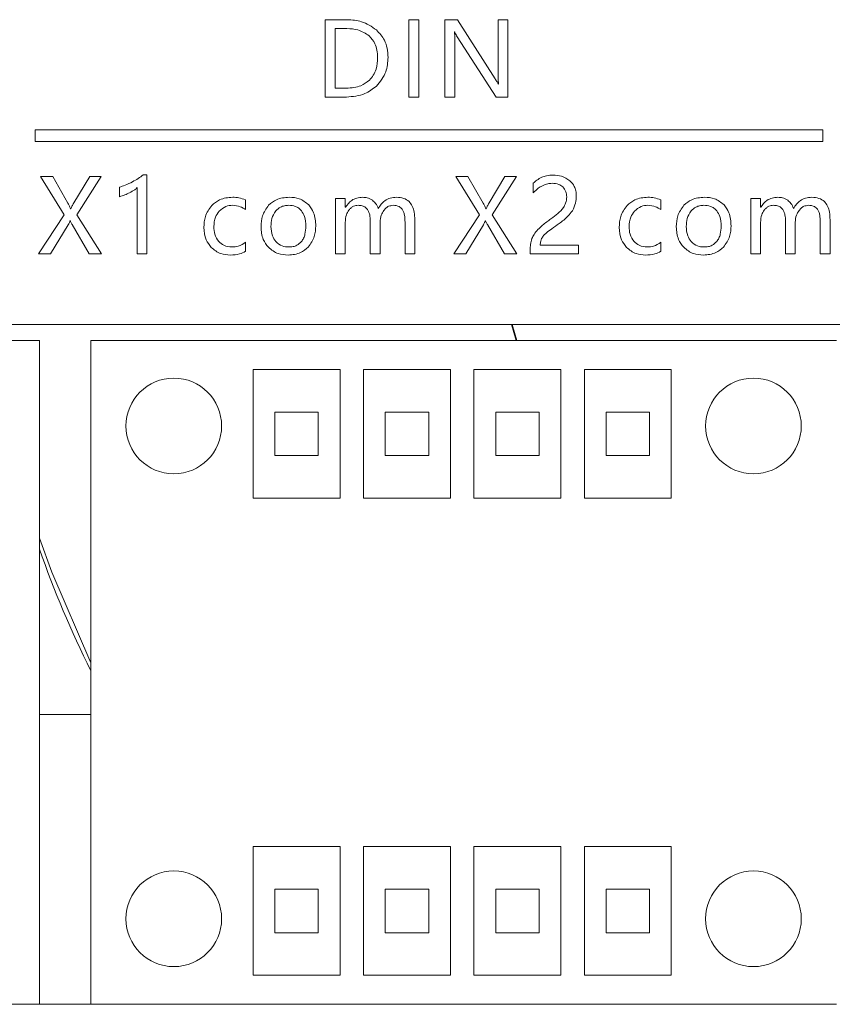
# Model space of a CAD drawing. Header units: millimetres. Extents: x 4621 to 5210, y 333 to 1535.
# Tile 13 of 26: x 4900 to 4928, y 525 to 559. Entities that reach past the tile are written whole.
import ezdxf

# ---------------------------------------------------------------- set-up
doc = ezdxf.new("R2010")
doc.units = ezdxf.units.MM

msp = doc.modelspace()

# ---------------------------------------------------------------- linework, layer by layer
at = {"color": 0, "linetype": 'ByBlock', "lineweight": 5}
for p, q in [((4910.459, 558.518), (4910.459, 555.85)), ((4911.218, 558.518), (4910.459, 558.518)), ((4913.345, 558.518), (4913.345, 555.85)), ((4913.688, 558.518), (4913.345, 558.518)), ((4913.688, 555.85), (4913.688, 558.518)), ((4915.018, 558.518), (4914.587, 558.518)), ((4914.587, 558.518), (4914.587, 555.85)), ((4916.319, 556.478), (4915.018, 558.518)), ((4916.419, 558.518), (4916.419, 556.683)), ((4916.759, 558.518), (4916.419, 558.518)), ((4916.759, 555.85), (4916.759, 558.518)), ((4911.204, 558.211), (4910.802, 558.211)), ((4910.802, 558.211), (4910.802, 556.155)), ((4914.913, 558.099), (4914.923, 558.099)), ((4914.927, 555.85), (4914.927, 557.725)), ((4915.014, 557.925), (4916.352, 555.85)), ((4910.802, 556.155), (4911.188, 556.155)), ((4916.436, 556.294), (4916.429, 556.294)), ((4910.459, 555.85), (4911.19, 555.85)), ((4913.345, 555.85), (4913.688, 555.85)), ((4914.587, 555.85), (4914.927, 555.85)), ((4916.352, 555.85), (4916.759, 555.85)), ((4900.448, 554.713), (4900.448, 554.313)), ((4927.626, 554.713), (4900.448, 554.713)), ((4927.626, 554.313), (4927.626, 554.713)), ((4900.448, 554.313), (4927.626, 554.313)), ((4900.633, 553.111), (4901.447, 551.783)), ((4901.054, 553.111), (4900.633, 553.111)), ((4901.579, 552.188), (4901.054, 553.111)), ((4902.33, 553.111), (4901.78, 552.196)), ((4901.892, 551.788), (4902.723, 553.111)), ((4902.723, 553.111), (4902.33, 553.111)), ((4904.306, 553.17), (4904.179, 553.17)), ((4904.306, 550.443), (4904.306, 553.17)), ((4914.961, 553.111), (4915.775, 551.783)), ((4915.382, 553.111), (4914.961, 553.111)), ((4915.908, 552.188), (4915.382, 553.111)), ((4916.658, 553.111), (4916.108, 552.196)), ((4916.22, 551.788), (4917.051, 553.111)), ((4917.051, 553.111), (4916.658, 553.111)), ((4903.358, 552.74), (4903.358, 552.41)), ((4903.973, 552.725), (4903.973, 550.443)), ((4917.635, 552.875), (4917.635, 552.548)), ((4907.711, 551.965), (4907.711, 552.299)), ((4911.148, 552.348), (4910.812, 552.348)), ((4910.812, 552.348), (4910.812, 550.443)), ((4911.148, 552.047), (4911.148, 552.348)), ((4922.039, 551.965), (4922.039, 552.299)), ((4925.14, 552.348), (4925.14, 550.443)), ((4925.477, 552.348), (4925.14, 552.348)), ((4925.477, 552.047), (4925.477, 552.348)), ((4901.679, 551.998), (4901.672, 551.998)), ((4911.155, 552.047), (4911.148, 552.047)), ((4916.007, 551.998), (4916, 551.998)), ((4925.484, 552.047), (4925.477, 552.047)), ((4901.447, 551.783), (4900.563, 550.443)), ((4902.735, 550.443), (4901.892, 551.788)), ((4913.545, 550.443), (4913.545, 551.617)), ((4915.775, 551.783), (4914.891, 550.443)), ((4917.063, 550.443), (4916.22, 551.788)), ((4927.874, 550.443), (4927.874, 551.617)), ((4900.982, 550.443), (4901.593, 551.445)), ((4901.655, 551.584), (4901.663, 551.584)), ((4901.724, 551.447), (4902.317, 550.443)), ((4911.148, 550.443), (4911.148, 551.526)), ((4912.01, 551.571), (4912.01, 550.443)), ((4912.347, 550.443), (4912.347, 551.528)), ((4913.209, 551.536), (4913.209, 550.443)), ((4915.31, 550.443), (4915.921, 551.445)), ((4915.983, 551.584), (4915.991, 551.584)), ((4916.052, 551.447), (4916.646, 550.443)), ((4925.477, 550.443), (4925.477, 551.526)), ((4926.339, 551.571), (4926.339, 550.443)), ((4926.675, 550.443), (4926.675, 551.528)), ((4927.537, 551.536), (4927.537, 550.443)), ((4907.709, 550.529), (4907.709, 550.839)), ((4919.199, 550.743), (4917.877, 550.743)), ((4919.199, 550.443), (4919.199, 550.743)), ((4922.037, 550.529), (4922.037, 550.839)), ((4900.563, 550.443), (4900.982, 550.443)), ((4902.317, 550.443), (4902.735, 550.443)), ((4903.973, 550.443), (4904.306, 550.443)), ((4910.812, 550.443), (4911.148, 550.443)), ((4912.01, 550.443), (4912.347, 550.443)), ((4913.209, 550.443), (4913.545, 550.443)), ((4914.891, 550.443), (4915.31, 550.443)), ((4916.646, 550.443), (4917.063, 550.443)), ((4917.527, 550.576), (4917.527, 550.443)), ((4917.527, 550.443), (4919.199, 550.443)), ((4925.14, 550.443), (4925.477, 550.443)), ((4926.339, 550.443), (4926.675, 550.443)), ((4927.537, 550.443), (4927.874, 550.443)), ((4928.85, 548.004), (4874.331, 548.004)), ((4917.042, 547.452), (4916.88, 548.004)), ((4917.063, 547.452), (4916.901, 548.004)), ((4874.867, 547.452), (4900.597, 547.452)), ((4900.597, 524.552), (4900.597, 547.452)), ((4902.367, 547.452), (4928.097, 547.452)), ((4902.367, 547.452), (4902.367, 524.552)), ((4907.967, 546.452), (4907.967, 542.014)), ((4910.967, 546.452), (4907.967, 546.452)), ((4910.967, 542.014), (4910.967, 546.452)), ((4911.777, 546.452), (4911.777, 542.014)), ((4914.777, 546.452), (4911.777, 546.452)), ((4914.777, 542.014), (4914.777, 546.452)), ((4915.587, 546.452), (4915.587, 542.014)), ((4918.587, 546.452), (4915.587, 546.452)), ((4918.587, 542.014), (4918.587, 546.452)), ((4919.397, 546.452), (4919.397, 542.014)), ((4922.397, 546.452), (4919.397, 546.452)), ((4922.397, 542.014), (4922.397, 546.452)), ((4908.717, 544.983), (4908.717, 543.483)), ((4910.217, 544.983), (4908.717, 544.983)), ((4910.217, 543.483), (4910.217, 544.983)), ((4912.527, 544.983), (4912.527, 543.483)), ((4914.027, 544.983), (4912.527, 544.983)), ((4914.027, 543.483), (4914.027, 544.983)), ((4916.337, 544.983), (4916.337, 543.483)), ((4917.837, 544.983), (4916.337, 544.983)), ((4917.837, 543.483), (4917.837, 544.983)), ((4921.647, 544.983), (4920.147, 544.983)), ((4920.147, 544.983), (4920.147, 543.483)), ((4921.647, 543.483), (4921.647, 544.983)), ((4908.717, 543.483), (4910.217, 543.483)), ((4912.527, 543.483), (4914.027, 543.483)), ((4916.337, 543.483), (4917.837, 543.483)), ((4920.147, 543.483), (4921.647, 543.483)), ((4907.967, 542.014), (4910.967, 542.014)), ((4911.777, 542.014), (4914.777, 542.014)), ((4915.587, 542.014), (4918.587, 542.014)), ((4919.397, 542.014), (4922.397, 542.014)), ((4900.597, 534.552), (4902.367, 534.552)), ((4910.967, 529.99), (4907.967, 529.99)), ((4907.967, 529.99), (4907.967, 525.552)), ((4910.967, 525.552), (4910.967, 529.99)), ((4914.777, 529.99), (4911.777, 529.99)), ((4911.777, 529.99), (4911.777, 525.552)), ((4914.777, 525.552), (4914.777, 529.99)), ((4918.587, 529.99), (4915.587, 529.99)), ((4915.587, 529.99), (4915.587, 525.552)), ((4918.587, 525.552), (4918.587, 529.99)), ((4919.397, 529.99), (4919.397, 525.552)), ((4922.397, 529.99), (4919.397, 529.99)), ((4922.397, 525.552), (4922.397, 529.99)), ((4910.217, 528.521), (4908.717, 528.521)), ((4908.717, 528.521), (4908.717, 527.021)), ((4910.217, 527.021), (4910.217, 528.521)), ((4914.027, 528.521), (4912.527, 528.521)), ((4912.527, 528.521), (4912.527, 527.021)), ((4914.027, 527.021), (4914.027, 528.521)), ((4917.837, 528.521), (4916.337, 528.521)), ((4916.337, 528.521), (4916.337, 527.021)), ((4917.837, 527.021), (4917.837, 528.521)), ((4920.147, 528.521), (4920.147, 527.021)), ((4921.647, 528.521), (4920.147, 528.521)), ((4921.647, 527.021), (4921.647, 528.521)), ((4908.717, 527.021), (4910.217, 527.021)), ((4912.527, 527.021), (4914.027, 527.021)), ((4916.337, 527.021), (4917.837, 527.021)), ((4920.147, 527.021), (4921.647, 527.021)), ((4907.967, 525.552), (4910.967, 525.552)), ((4911.777, 525.552), (4914.777, 525.552)), ((4915.587, 525.552), (4918.587, 525.552)), ((4919.397, 525.552), (4922.397, 525.552)), ((4900.597, 524.552), (4874.867, 524.552)), ((4900.597, 524.552), (4902.367, 524.552)), ((4928.097, 524.552), (4902.367, 524.552))]:
    msp.add_line(p, q, dxfattribs=at)
at = {"color": 0, "linetype": 'ByBlock', "lineweight": 5, "flags": 128}
msp.add_lwpolyline([(4900.597, 540.634), (4901.02, 539.454), (4902.367, 536.326)], dxfattribs=at)
at = {"color": 0, "linetype": 'ByBlock', "lineweight": 5}
for centre in [(4905.232, 544.502), (4925.232, 544.502), (4905.232, 527.502), (4925.232, 527.502)]:
    msp.add_circle(centre, 1.65, dxfattribs=at)
msp.add_arc((4936.041, 552.734), 37.577, 199.3949, 206.3437, dxfattribs=at)
for points, knots in [([(4912.223, 558.165), (4912.058, 558.278), (4911.753, 558.487), (4911.386, 558.508), (4911.218, 558.518)], [0, 0, 0, 0, 0.541284, 1, 1, 1, 1]), ([(4911.971, 557.96), (4911.847, 558.04), (4911.613, 558.193), (4911.334, 558.205), (4911.204, 558.211)], [0, 0, 0, 0, 0.529682, 1, 1, 1, 1]), ([(4912.624, 557.217), (4912.618, 557.322), (4912.607, 557.525), (4912.495, 557.867), (4912.325, 558.052), (4912.223, 558.165)], [0, 0, 0, 0, 0.298052, 0.573686, 1, 1, 1, 1]), ([(4914.927, 557.725), (4914.927, 557.811), (4914.928, 557.936), (4914.917, 558.06), (4914.913, 558.099)], [0, 0, 0, 0, 0.688321, 1, 1, 1, 1]), ([(4914.923, 558.099), (4914.937, 558.066), (4914.964, 558.006), (4914.998, 557.95), (4915.014, 557.925)], [0, 0, 0, 0, 0.5443098, 1, 1, 1, 1]), ([(4912.263, 557.209), (4912.259, 557.296), (4912.251, 557.46), (4912.174, 557.732), (4912.047, 557.875), (4911.971, 557.96)], [0, 0, 0, 0, 0.315203, 0.594905, 1, 1, 1, 1]), ([(4911.979, 556.432), (4912.028, 556.487), (4912.127, 556.6), (4912.241, 556.864), (4912.254, 557.075), (4912.263, 557.209)], [0, 0, 0, 0, 0.2598908, 0.5277546, 1, 1, 1, 1]), ([(4912.223, 556.223), (4912.351, 556.381), (4912.589, 556.672), (4912.613, 557.045), (4912.624, 557.217)], [0, 0, 0, 0, 0.540179, 1, 1, 1, 1]), ([(4911.188, 556.155), (4911.361, 556.165), (4911.654, 556.183), (4911.885, 556.359), (4911.979, 556.432)], [0, 0, 0, 0, 0.591136, 1, 1, 1, 1]), ([(4916.429, 556.294), (4916.415, 556.32), (4916.381, 556.383), (4916.342, 556.443), (4916.319, 556.478)], [0, 0, 0, 0, 0.411921, 1, 1, 1, 1]), ([(4916.419, 556.683), (4916.419, 556.597), (4916.418, 556.467), (4916.431, 556.338), (4916.436, 556.294)], [0, 0, 0, 0, 0.661791, 1, 1, 1, 1]), ([(4911.19, 555.85), (4911.411, 555.866), (4911.793, 555.895), (4912.095, 556.126), (4912.223, 556.223)], [0, 0, 0, 0, 0.577267, 1, 1, 1, 1]), ([(4904.179, 553.17), (4904.12, 553.124), (4904.004, 553.033), (4903.874, 552.962), (4903.81, 552.927)], [0, 0, 0, 0, 0.503673, 1, 1, 1, 1]), ([(4917.931, 553.083), (4917.871, 553.053), (4917.762, 552.997), (4917.674, 552.913), (4917.635, 552.875)], [0, 0, 0, 0, 0.554167, 1, 1, 1, 1]), ([(4918.32, 553.156), (4918.241, 553.153), (4918.108, 553.148), (4917.983, 553.102), (4917.931, 553.083)], [0, 0, 0, 0, 0.586423, 1, 1, 1, 1]), ([(4918.9, 552.962), (4918.806, 553.024), (4918.63, 553.141), (4918.419, 553.151), (4918.32, 553.156)], [0, 0, 0, 0, 0.529848, 1, 1, 1, 1]), ([(4903.81, 552.927), (4903.724, 552.884), (4903.578, 552.81), (4903.422, 552.761), (4903.358, 552.74)], [0, 0, 0, 0, 0.586818, 1, 1, 1, 1]), ([(4903.706, 552.548), (4903.766, 552.58), (4903.862, 552.63), (4903.943, 552.7), (4903.973, 552.725)], [0, 0, 0, 0, 0.636971, 1, 1, 1, 1]), ([(4917.635, 552.548), (4917.689, 552.602), (4917.784, 552.696), (4917.9, 552.761), (4917.949, 552.789)], [0, 0, 0, 0, 0.576335, 1, 1, 1, 1]), ([(4917.949, 552.789), (4918.01, 552.816), (4918.117, 552.863), (4918.233, 552.87), (4918.282, 552.873)], [0, 0, 0, 0, 0.576325, 1, 1, 1, 1]), ([(4918.282, 552.873), (4918.362, 552.869), (4918.498, 552.861), (4918.607, 552.782), (4918.651, 552.75)], [0, 0, 0, 0, 0.590031, 1, 1, 1, 1]), ([(4918.651, 552.75), (4918.695, 552.697), (4918.776, 552.598), (4918.783, 552.471), (4918.787, 552.412)], [0, 0, 0, 0, 0.534252, 1, 1, 1, 1]), ([(4919.12, 552.438), (4919.117, 552.496), (4919.111, 552.608), (4919.05, 552.798), (4918.956, 552.9), (4918.9, 552.962)], [0, 0, 0, 0, 0.299701, 0.575709, 1, 1, 1, 1]), ([(4903.358, 552.41), (4903.421, 552.429), (4903.541, 552.465), (4903.653, 552.521), (4903.706, 552.548)], [0, 0, 0, 0, 0.528594, 1, 1, 1, 1]), ([(4907.264, 552.392), (4907.107, 552.38), (4906.833, 552.357), (4906.628, 552.181), (4906.54, 552.106)], [0, 0, 0, 0, 0.5767, 1, 1, 1, 1]), ([(4907.711, 552.299), (4907.635, 552.329), (4907.491, 552.386), (4907.337, 552.39), (4907.264, 552.392)], [0, 0, 0, 0, 0.529809, 1, 1, 1, 1]), ([(4909.217, 552.392), (4909.061, 552.381), (4908.794, 552.361), (4908.59, 552.191), (4908.504, 552.12)], [0, 0, 0, 0, 0.58129, 1, 1, 1, 1]), ([(4909.887, 552.13), (4909.782, 552.214), (4909.585, 552.372), (4909.334, 552.386), (4909.217, 552.392)], [0, 0, 0, 0, 0.532346, 1, 1, 1, 1]), ([(4911.747, 552.392), (4911.679, 552.388), (4911.546, 552.378), (4911.322, 552.275), (4911.219, 552.134), (4911.155, 552.047)], [0, 0, 0, 0, 0.286177, 0.554165, 1, 1, 1, 1]), ([(4912.084, 552.288), (4912.027, 552.321), (4911.922, 552.382), (4911.801, 552.389), (4911.747, 552.392)], [0, 0, 0, 0, 0.550574, 1, 1, 1, 1]), ([(4912.287, 552.003), (4912.261, 552.066), (4912.216, 552.177), (4912.124, 552.254), (4912.084, 552.288)], [0, 0, 0, 0, 0.5643028, 1, 1, 1, 1]), ([(4912.918, 552.392), (4912.844, 552.387), (4912.7, 552.377), (4912.518, 552.285), (4912.38, 552.157), (4912.319, 552.056), (4912.287, 552.003)], [0, 0, 0, 0, 0.282969, 0.548502, 0.764181, 1, 1, 1, 1]), ([(4913.545, 551.617), (4913.542, 551.705), (4913.536, 551.866), (4913.472, 552.084), (4913.353, 552.259), (4913.158, 552.376), (4913.002, 552.387), (4912.918, 552.392)], [0, 0, 0, 0, 0.231887, 0.424233, 0.590738, 0.781307, 1, 1, 1, 1]), ([(4918.787, 552.412), (4918.781, 552.335), (4918.771, 552.2), (4918.702, 552.084), (4918.673, 552.034)], [0, 0, 0, 0, 0.565628, 1, 1, 1, 1]), ([(4918.985, 551.927), (4919.028, 552.014), (4919.108, 552.176), (4919.116, 552.355), (4919.12, 552.438)], [0, 0, 0, 0, 0.539901, 1, 1, 1, 1]), ([(4921.592, 552.392), (4921.435, 552.38), (4921.162, 552.357), (4920.956, 552.181), (4920.869, 552.106)], [0, 0, 0, 0, 0.5767004, 1, 1, 1, 1]), ([(4922.039, 552.299), (4921.963, 552.329), (4921.819, 552.386), (4921.665, 552.39), (4921.592, 552.392)], [0, 0, 0, 0, 0.529887, 1, 1, 1, 1]), ([(4923.545, 552.392), (4923.389, 552.381), (4923.122, 552.361), (4922.918, 552.191), (4922.832, 552.12)], [0, 0, 0, 0, 0.581206, 1, 1, 1, 1]), ([(4924.215, 552.13), (4924.11, 552.214), (4923.913, 552.372), (4923.662, 552.386), (4923.545, 552.392)], [0, 0, 0, 0, 0.532253, 1, 1, 1, 1]), ([(4926.075, 552.392), (4926.007, 552.388), (4925.874, 552.378), (4925.65, 552.275), (4925.548, 552.134), (4925.484, 552.047)], [0, 0, 0, 0, 0.286147, 0.55416, 1, 1, 1, 1]), ([(4926.412, 552.288), (4926.355, 552.321), (4926.25, 552.382), (4926.13, 552.389), (4926.075, 552.392)], [0, 0, 0, 0, 0.550487, 1, 1, 1, 1]), ([(4926.615, 552.003), (4926.589, 552.066), (4926.544, 552.177), (4926.452, 552.254), (4926.412, 552.288)], [0, 0, 0, 0, 0.564289, 1, 1, 1, 1]), ([(4927.246, 552.392), (4927.172, 552.387), (4927.029, 552.377), (4926.847, 552.285), (4926.708, 552.157), (4926.647, 552.056), (4926.615, 552.003)], [0, 0, 0, 0, 0.28299, 0.548529, 0.764198, 1, 1, 1, 1]), ([(4927.874, 551.617), (4927.87, 551.705), (4927.864, 551.866), (4927.8, 552.084), (4927.681, 552.259), (4927.486, 552.376), (4927.33, 552.387), (4927.246, 552.392)], [0, 0, 0, 0, 0.231869, 0.424203, 0.590701, 0.781278, 1, 1, 1, 1]), ([(4901.672, 551.998), (4901.655, 552.036), (4901.627, 552.101), (4901.593, 552.162), (4901.579, 552.188)], [0, 0, 0, 0, 0.589048, 1, 1, 1, 1]), ([(4901.78, 552.196), (4901.759, 552.158), (4901.723, 552.094), (4901.692, 552.027), (4901.679, 551.998)], [0, 0, 0, 0, 0.581684, 1, 1, 1, 1]), ([(4906.54, 552.106), (4906.454, 551.985), (4906.292, 551.757), (4906.277, 551.48), (4906.27, 551.35)], [0, 0, 0, 0, 0.534344, 1, 1, 1, 1]), ([(4906.795, 551.913), (4906.869, 551.977), (4907.005, 552.095), (4907.184, 552.108), (4907.264, 552.114)], [0, 0, 0, 0, 0.548125, 1, 1, 1, 1]), ([(4907.264, 552.114), (4907.354, 552.106), (4907.515, 552.091), (4907.651, 552.004), (4907.711, 551.965)], [0, 0, 0, 0, 0.5562945, 1, 1, 1, 1]), ([(4908.504, 552.12), (4908.42, 552.001), (4908.26, 551.778), (4908.248, 551.504), (4908.242, 551.375)], [0, 0, 0, 0, 0.5275606, 1, 1, 1, 1]), ([(4909.196, 552.114), (4909.146, 552.111), (4909.05, 552.106), (4908.888, 552.051), (4908.801, 551.969), (4908.749, 551.919)], [0, 0, 0, 0, 0.298625, 0.574171, 1, 1, 1, 1]), ([(4909.636, 551.927), (4909.606, 551.959), (4909.545, 552.023), (4909.395, 552.099), (4909.273, 552.108), (4909.196, 552.114)], [0, 0, 0, 0, 0.26578, 0.533027, 1, 1, 1, 1]), ([(4910.131, 551.404), (4910.121, 551.562), (4910.106, 551.829), (4909.951, 552.043), (4909.887, 552.13)], [0, 0, 0, 0, 0.592884, 1, 1, 1, 1]), ([(4911.148, 551.526), (4911.153, 551.615), (4911.162, 551.767), (4911.242, 551.895), (4911.274, 551.948)], [0, 0, 0, 0, 0.586162, 1, 1, 1, 1]), ([(4911.274, 551.948), (4911.298, 551.976), (4911.345, 552.03), (4911.451, 552.098), (4911.539, 552.108), (4911.593, 552.114)], [0, 0, 0, 0, 0.296139, 0.56975, 1, 1, 1, 1]), ([(4911.593, 552.114), (4911.641, 552.111), (4911.731, 552.105), (4911.852, 552.045), (4911.945, 551.935), (4912.002, 551.771), (4912.008, 551.642), (4912.01, 551.571)], [0, 0, 0, 0, 0.182878, 0.344319, 0.506062, 0.725857, 1, 1, 1, 1]), ([(4912.479, 551.94), (4912.504, 551.969), (4912.551, 552.024), (4912.657, 552.096), (4912.744, 552.107), (4912.796, 552.114)], [0, 0, 0, 0, 0.306398, 0.582728, 1, 1, 1, 1]), ([(4912.796, 552.114), (4912.834, 552.112), (4912.905, 552.108), (4913.022, 552.073), (4913.079, 552.015), (4913.113, 551.98)], [0, 0, 0, 0, 0.320463, 0.599629, 1, 1, 1, 1]), ([(4913.113, 551.98), (4913.13, 551.951), (4913.167, 551.887), (4913.202, 551.736), (4913.206, 551.616), (4913.209, 551.536)], [0, 0, 0, 0, 0.21749, 0.479278, 1, 1, 1, 1]), ([(4916, 551.998), (4915.983, 552.036), (4915.955, 552.101), (4915.921, 552.162), (4915.908, 552.188)], [0, 0, 0, 0, 0.589048, 1, 1, 1, 1]), ([(4916.108, 552.196), (4916.087, 552.158), (4916.051, 552.094), (4916.02, 552.027), (4916.007, 551.998)], [0, 0, 0, 0, 0.581612, 1, 1, 1, 1]), ([(4918.673, 552.034), (4918.612, 551.963), (4918.485, 551.817), (4918.328, 551.705), (4918.246, 551.647)], [0, 0, 0, 0, 0.481603, 1, 1, 1, 1]), ([(4920.869, 552.106), (4920.782, 551.985), (4920.62, 551.757), (4920.605, 551.48), (4920.598, 551.35)], [0, 0, 0, 0, 0.5343445, 1, 1, 1, 1]), ([(4921.123, 551.913), (4921.197, 551.977), (4921.334, 552.095), (4921.512, 552.108), (4921.592, 552.114)], [0, 0, 0, 0, 0.548052, 1, 1, 1, 1]), ([(4921.592, 552.114), (4921.682, 552.106), (4921.843, 552.091), (4921.979, 552.004), (4922.039, 551.965)], [0, 0, 0, 0, 0.556363, 1, 1, 1, 1]), ([(4922.832, 552.12), (4922.748, 552.001), (4922.588, 551.778), (4922.576, 551.504), (4922.57, 551.375)], [0, 0, 0, 0, 0.527547, 1, 1, 1, 1]), ([(4923.524, 552.114), (4923.474, 552.111), (4923.378, 552.106), (4923.216, 552.051), (4923.13, 551.969), (4923.077, 551.919)], [0, 0, 0, 0, 0.298581, 0.574112, 1, 1, 1, 1]), ([(4923.964, 551.927), (4923.934, 551.959), (4923.873, 552.023), (4923.723, 552.099), (4923.602, 552.108), (4923.524, 552.114)], [0, 0, 0, 0, 0.26573, 0.532969, 1, 1, 1, 1]), ([(4924.459, 551.404), (4924.45, 551.562), (4924.434, 551.829), (4924.279, 552.043), (4924.215, 552.13)], [0, 0, 0, 0, 0.592864, 1, 1, 1, 1]), ([(4925.477, 551.526), (4925.482, 551.615), (4925.49, 551.767), (4925.57, 551.895), (4925.603, 551.948)], [0, 0, 0, 0, 0.586162, 1, 1, 1, 1]), ([(4925.603, 551.948), (4925.627, 551.976), (4925.673, 552.03), (4925.78, 552.098), (4925.868, 552.108), (4925.921, 552.114)], [0, 0, 0, 0, 0.296121, 0.569784, 1, 1, 1, 1]), ([(4925.921, 552.114), (4925.969, 552.111), (4926.059, 552.105), (4926.18, 552.045), (4926.274, 551.935), (4926.331, 551.771), (4926.336, 551.642), (4926.339, 551.571)], [0, 0, 0, 0, 0.1828756, 0.3443304, 0.5060848, 0.7258758, 1, 1, 1, 1]), ([(4926.807, 551.94), (4926.832, 551.969), (4926.879, 552.024), (4926.985, 552.096), (4927.072, 552.107), (4927.125, 552.114)], [0, 0, 0, 0, 0.306434, 0.582738, 1, 1, 1, 1]), ([(4927.125, 552.114), (4927.162, 552.112), (4927.233, 552.108), (4927.35, 552.073), (4927.407, 552.015), (4927.441, 551.98)], [0, 0, 0, 0, 0.320437, 0.59964, 1, 1, 1, 1]), ([(4927.441, 551.98), (4927.458, 551.951), (4927.495, 551.887), (4927.53, 551.736), (4927.534, 551.616), (4927.537, 551.536)], [0, 0, 0, 0, 0.21749, 0.479278, 1, 1, 1, 1]), ([(4906.614, 551.378), (4906.621, 551.493), (4906.633, 551.69), (4906.747, 551.848), (4906.795, 551.913)], [0, 0, 0, 0, 0.586493, 1, 1, 1, 1]), ([(4908.749, 551.919), (4908.696, 551.834), (4908.595, 551.67), (4908.588, 551.477), (4908.585, 551.385)], [0, 0, 0, 0, 0.520096, 1, 1, 1, 1]), ([(4909.787, 551.393), (4909.783, 551.51), (4909.776, 551.702), (4909.675, 551.864), (4909.636, 551.927)], [0, 0, 0, 0, 0.608206, 1, 1, 1, 1]), ([(4912.347, 551.528), (4912.353, 551.613), (4912.364, 551.761), (4912.444, 551.886), (4912.479, 551.94)], [0, 0, 0, 0, 0.569531, 1, 1, 1, 1]), ([(4918.246, 551.647), (4918.146, 551.576), (4917.988, 551.464), (4917.848, 551.33), (4917.796, 551.281)], [0, 0, 0, 0, 0.62905, 1, 1, 1, 1]), ([(4918.524, 551.486), (4918.632, 551.564), (4918.807, 551.689), (4918.935, 551.861), (4918.985, 551.927)], [0, 0, 0, 0, 0.6152535, 1, 1, 1, 1]), ([(4920.942, 551.378), (4920.949, 551.493), (4920.961, 551.69), (4921.076, 551.848), (4921.123, 551.913)], [0, 0, 0, 0, 0.586493, 1, 1, 1, 1]), ([(4923.077, 551.919), (4923.025, 551.834), (4922.923, 551.67), (4922.917, 551.477), (4922.913, 551.385)], [0, 0, 0, 0, 0.520062, 1, 1, 1, 1]), ([(4924.115, 551.393), (4924.111, 551.51), (4924.104, 551.702), (4924.003, 551.864), (4923.964, 551.927)], [0, 0, 0, 0, 0.608191, 1, 1, 1, 1]), ([(4926.675, 551.528), (4926.681, 551.613), (4926.692, 551.761), (4926.772, 551.886), (4926.807, 551.94)], [0, 0, 0, 0, 0.569498, 1, 1, 1, 1]), ([(4901.593, 551.445), (4901.609, 551.48), (4901.629, 551.524), (4901.65, 551.57), (4901.654, 551.581), (4901.655, 551.584)], [0, 0, 0, 0, 0.76237, 0.934658, 1, 1, 1, 1]), ([(4901.663, 551.584), (4901.675, 551.553), (4901.693, 551.506), (4901.716, 551.461), (4901.724, 551.447)], [0, 0, 0, 0, 0.6749549, 1, 1, 1, 1]), ([(4906.27, 551.35), (4906.281, 551.203), (4906.3, 550.948), (4906.455, 550.748), (4906.521, 550.663)], [0, 0, 0, 0, 0.577517, 1, 1, 1, 1]), ([(4906.784, 550.863), (4906.729, 550.945), (4906.625, 551.101), (4906.617, 551.288), (4906.614, 551.378)], [0, 0, 0, 0, 0.521926, 1, 1, 1, 1]), ([(4908.242, 551.375), (4908.252, 551.222), (4908.271, 550.96), (4908.429, 550.753), (4908.495, 550.667)], [0, 0, 0, 0, 0.581262, 1, 1, 1, 1]), ([(4908.585, 551.385), (4908.591, 551.273), (4908.601, 551.084), (4908.708, 550.929), (4908.751, 550.867)], [0, 0, 0, 0, 0.593924, 1, 1, 1, 1]), ([(4909.636, 550.862), (4909.662, 550.9), (4909.717, 550.979), (4909.775, 551.159), (4909.782, 551.301), (4909.787, 551.393)], [0, 0, 0, 0, 0.244263, 0.511026, 1, 1, 1, 1]), ([(4909.871, 550.675), (4909.954, 550.792), (4910.11, 551.012), (4910.124, 551.279), (4910.131, 551.404)], [0, 0, 0, 0, 0.534119, 1, 1, 1, 1]), ([(4915.921, 551.445), (4915.937, 551.48), (4915.957, 551.524), (4915.978, 551.57), (4915.982, 551.581), (4915.983, 551.584)], [0, 0, 0, 0, 0.76237, 0.934658, 1, 1, 1, 1]), ([(4915.991, 551.584), (4916.003, 551.553), (4916.021, 551.506), (4916.044, 551.461), (4916.052, 551.447)], [0, 0, 0, 0, 0.6750724, 1, 1, 1, 1]), ([(4917.796, 551.281), (4917.748, 551.225), (4917.664, 551.13), (4917.611, 551.015), (4917.59, 550.967)], [0, 0, 0, 0, 0.5839499, 1, 1, 1, 1]), ([(4918.079, 551.156), (4918.143, 551.208), (4918.288, 551.323), (4918.44, 551.428), (4918.524, 551.486)], [0, 0, 0, 0, 0.446752, 1, 1, 1, 1]), ([(4920.598, 551.35), (4920.609, 551.203), (4920.628, 550.948), (4920.784, 550.748), (4920.849, 550.663)], [0, 0, 0, 0, 0.57755, 1, 1, 1, 1]), ([(4921.112, 550.863), (4921.058, 550.945), (4920.953, 551.101), (4920.945, 551.288), (4920.942, 551.378)], [0, 0, 0, 0, 0.5219623, 1, 1, 1, 1]), ([(4922.57, 551.375), (4922.58, 551.222), (4922.599, 550.96), (4922.757, 550.753), (4922.824, 550.667)], [0, 0, 0, 0, 0.581241, 1, 1, 1, 1]), ([(4922.913, 551.385), (4922.919, 551.273), (4922.929, 551.084), (4923.036, 550.929), (4923.079, 550.867)], [0, 0, 0, 0, 0.593967, 1, 1, 1, 1]), ([(4923.964, 550.862), (4923.99, 550.9), (4924.045, 550.979), (4924.104, 551.159), (4924.111, 551.301), (4924.115, 551.393)], [0, 0, 0, 0, 0.244269, 0.511042, 1, 1, 1, 1]), ([(4924.199, 550.675), (4924.282, 550.792), (4924.438, 551.012), (4924.452, 551.279), (4924.459, 551.404)], [0, 0, 0, 0, 0.534093, 1, 1, 1, 1]), ([(4917.59, 550.967), (4917.569, 550.9), (4917.531, 550.772), (4917.528, 550.639), (4917.527, 550.576)], [0, 0, 0, 0, 0.523391, 1, 1, 1, 1]), ([(4917.877, 550.743), (4917.878, 550.788), (4917.881, 550.865), (4917.91, 550.936), (4917.921, 550.965)], [0, 0, 0, 0, 0.590891, 1, 1, 1, 1]), ([(4917.921, 550.965), (4917.944, 551.001), (4917.987, 551.072), (4918.049, 551.128), (4918.079, 551.156)], [0, 0, 0, 0, 0.510392, 1, 1, 1, 1]), ([(4906.521, 550.663), (4906.626, 550.578), (4906.821, 550.421), (4907.069, 550.405), (4907.183, 550.398)], [0, 0, 0, 0, 0.540657, 1, 1, 1, 1]), ([(4907.245, 550.677), (4907.145, 550.685), (4906.97, 550.7), (4906.839, 550.814), (4906.784, 550.863)], [0, 0, 0, 0, 0.576381, 1, 1, 1, 1]), ([(4907.709, 550.839), (4907.627, 550.787), (4907.485, 550.696), (4907.317, 550.682), (4907.245, 550.677)], [0, 0, 0, 0, 0.571971, 1, 1, 1, 1]), ([(4908.495, 550.667), (4908.603, 550.58), (4908.803, 550.42), (4909.058, 550.405), (4909.176, 550.398)], [0, 0, 0, 0, 0.537827, 1, 1, 1, 1]), ([(4908.751, 550.867), (4908.821, 550.806), (4908.949, 550.693), (4909.119, 550.682), (4909.196, 550.677)], [0, 0, 0, 0, 0.541811, 1, 1, 1, 1]), ([(4909.176, 550.398), (4909.327, 550.41), (4909.59, 550.432), (4909.787, 550.603), (4909.871, 550.675)], [0, 0, 0, 0, 0.576497, 1, 1, 1, 1]), ([(4909.196, 550.677), (4909.247, 550.679), (4909.343, 550.684), (4909.503, 550.734), (4909.586, 550.814), (4909.636, 550.862)], [0, 0, 0, 0, 0.307916, 0.58516, 1, 1, 1, 1]), ([(4920.849, 550.663), (4920.954, 550.578), (4921.149, 550.421), (4921.397, 550.405), (4921.511, 550.398)], [0, 0, 0, 0, 0.540699, 1, 1, 1, 1]), ([(4921.574, 550.677), (4921.473, 550.685), (4921.298, 550.7), (4921.168, 550.814), (4921.112, 550.863)], [0, 0, 0, 0, 0.576381, 1, 1, 1, 1]), ([(4922.037, 550.839), (4921.955, 550.787), (4921.813, 550.696), (4921.645, 550.682), (4921.574, 550.677)], [0, 0, 0, 0, 0.572051, 1, 1, 1, 1]), ([(4922.824, 550.667), (4922.931, 550.58), (4923.131, 550.42), (4923.386, 550.405), (4923.504, 550.398)], [0, 0, 0, 0, 0.537787, 1, 1, 1, 1]), ([(4923.079, 550.867), (4923.149, 550.806), (4923.277, 550.693), (4923.447, 550.682), (4923.524, 550.677)], [0, 0, 0, 0, 0.541871, 1, 1, 1, 1]), ([(4923.504, 550.398), (4923.655, 550.41), (4923.918, 550.432), (4924.115, 550.603), (4924.199, 550.675)], [0, 0, 0, 0, 0.576449, 1, 1, 1, 1]), ([(4923.524, 550.677), (4923.575, 550.679), (4923.671, 550.684), (4923.831, 550.734), (4923.914, 550.814), (4923.964, 550.862)], [0, 0, 0, 0, 0.307962, 0.585223, 1, 1, 1, 1]), ([(4907.183, 550.398), (4907.291, 550.403), (4907.476, 550.413), (4907.64, 550.495), (4907.709, 550.529)], [0, 0, 0, 0, 0.583539, 1, 1, 1, 1]), ([(4921.511, 550.398), (4921.619, 550.403), (4921.804, 550.413), (4921.968, 550.495), (4922.037, 550.529)], [0, 0, 0, 0, 0.583535, 1, 1, 1, 1])]:
    msp.add_open_spline(points, degree=3, knots=knots, dxfattribs=at)

doc.saveas('drawing.dxf')
